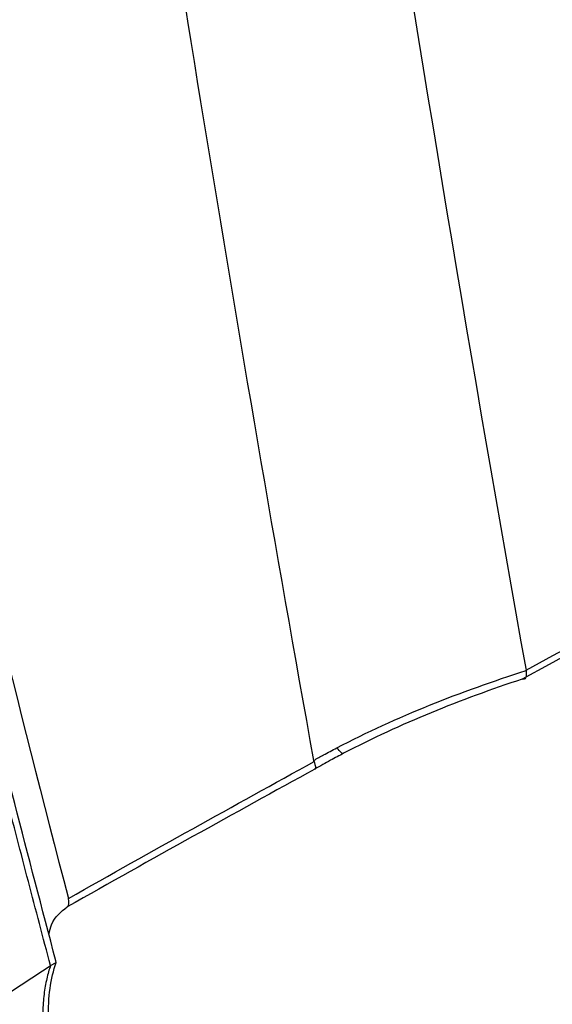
# Model space of a CAD drawing. Header units: millimetres. Extents: x -117 to 444, y -157 to 472.
# Tile 153 of 160: x 359.87 to 365.6, y 280.22 to 290.8. Entities that reach past the tile are written whole.
import ezdxf

# ---------------------------------------------------------------- set-up
doc = ezdxf.new("R2010")
doc.units = ezdxf.units.MM

msp = doc.modelspace()

# ---------------------------------------------------------------- linework, layer by layer
at = {"color": 7, "linetype": 'Continuous', "lineweight": 25}
for p, q in [((360.203, 280.632), (360.264, 280.667)), ((360.264, 280.667), (360.26, 280.682))]:
    msp.add_line(p, q, dxfattribs=at)
at = {"color": 7, "linetype": 'Continuous', "lineweight": 25, "flags": 128}
msp.add_lwpolyline([(363.354, 282.914), (363.349, 282.912), (363.343, 282.913), (363.335, 282.917), (363.327, 282.923), (363.317, 282.932), (363.306, 282.943), (363.294, 282.957), (363.282, 282.973)], dxfattribs=at)
at = {"color": 7, "linetype": 'Continuous', "lineweight": 25}
for points in [[(360.017, 324.285), (361.209, 310.392), (362.977, 296.881), (365.315, 283.806)], [(365.315, 283.806), (377.627, 290.52), (389.938, 297.224), (402.249, 303.915)], [(402.132, 303.791), (389.847, 297.108), (377.561, 290.414), (365.274, 283.711)], [(363.034, 282.838), (362.214, 287.388), (361.461, 291.989), (360.778, 296.641)], [(357.425, 294.126), (358.316, 289.779), (359.307, 285.52), (360.395, 281.353)], [(365.316, 283.802), (365.316, 283.803), (365.315, 283.805), (365.315, 283.806)], [(365.274, 283.711), (364.612, 283.493), (363.964, 283.233), (363.354, 282.914)], [(363.045, 282.745), (362.179, 282.268), (361.291, 281.778), (360.383, 281.263)], [(360.395, 281.353), (361.297, 281.865), (362.178, 282.352), (363.037, 282.825)], [(363.037, 282.825), (363.035, 282.829), (363.034, 282.833), (363.034, 282.838)], [(363.037, 282.825), (363.052, 282.78), (363.054, 282.752), (363.045, 282.745)], [(360.383, 281.263), (360.402, 281.279), (360.406, 281.311), (360.395, 281.353)]]:
    msp.add_open_spline(points, degree=3, dxfattribs=at)
for points, knots in [([(360.26, 280.682), (359.963, 281.808), (359.67, 282.939), (359.1, 285.216), (358.823, 286.362), (358.282, 288.667), (358.018, 289.825), (357.509, 292.158), (357.264, 293.333), (357.019, 294.509)], [0, 0, 0, 0, 0.25, 0.25, 0.5, 0.5, 0.75, 0.75, 1, 1, 1, 1]), ([(360.203, 280.632), (360.123, 280.933), (359.962, 281.542), (359.722, 282.469), (359.479, 283.422), (359.235, 284.399), (358.988, 285.4), (358.741, 286.428), (358.47, 287.569), (358.161, 288.905), (357.798, 290.518), (357.388, 292.401), (357.108, 293.754), (356.959, 294.474)], [0, 0, 0, 0, 0.066718, 0.135014, 0.204886, 0.276331, 0.349348, 0.423933, 0.500085, 0.5971, 0.71279, 0.847107, 1, 1, 1, 1]), ([(363.282, 282.973), (363.604, 283.141), (363.936, 283.292), (364.617, 283.567), (364.964, 283.691), (365.316, 283.802)], [0, 0, 0, 0, 0.5, 0.5, 1, 1, 1, 1]), ([(365.316, 283.802), (365.32, 283.767), (365.318, 283.741), (365.303, 283.709), (365.29, 283.705), (365.274, 283.711)], [0, 0, 0, 0, 0.5, 0.5, 1, 1, 1, 1]), ([(363.034, 282.838), (363.068, 282.858), (363.103, 282.877), (363.139, 282.896), (363.186, 282.922), (363.234, 282.947), (363.282, 282.973)], [0, 0, 0, 0, 0.0002451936, 0.0002451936, 0.0002451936, 0.0005770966, 0.0005770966, 0.0005770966, 0.0005770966]), ([(363.354, 282.914), (363.307, 282.889), (363.26, 282.864), (363.213, 282.839), (363.157, 282.808), (363.101, 282.777), (363.045, 282.745)], [0, 0, 0, 0, 0.0003235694, 0.0003235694, 0.0003235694, 0.0007154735, 0.0007154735, 0.0007154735, 0.0007154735]), ([(360.187, 280.974), (360.194, 281.007), (360.224, 281.139), (360.315, 281.21), (360.383, 281.263)], [0, 0, 0, 0, 0.255292, 1, 1, 1, 1]), ([(356.966, 277.53), (356.965, 277.611), (356.982, 277.7), (357.043, 277.877), (357.086, 277.966), (357.187, 278.136), (357.245, 278.22), (357.368, 278.38), (357.432, 278.457), (357.634, 278.68), (357.778, 278.82), (358.07, 279.087), (358.219, 279.213), (358.669, 279.576), (358.974, 279.8), (359.587, 280.229), (359.896, 280.434), (360.203, 280.632)], [0, 0, 0, 0, 0.0625, 0.0625, 0.125, 0.125, 0.1875, 0.1875, 0.25, 0.25, 0.375, 0.375, 0.5, 0.5, 0.75, 0.75, 1, 1, 1, 1]), ([(360.203, 280.632), (360.195, 280.61), (360.18, 280.564), (360.161, 280.49), (360.145, 280.41), (360.132, 280.324), (360.123, 280.232), (360.119, 280.133), (360.12, 280.007), (360.13, 279.852), (360.155, 279.666), (360.192, 279.472), (360.251, 279.231), (360.36, 278.882), (360.512, 278.507), (360.677, 278.163), (360.802, 277.925), (360.93, 277.697), (361.021, 277.547), (361.065, 277.475)], [0, 0, 0, 0, 0.031885, 0.065102, 0.099563, 0.135165, 0.171929, 0.209915, 0.249166, 0.31161, 0.373984, 0.436715, 0.499365, 0.597899, 0.748843, 0.816457, 0.880829, 0.941914, 1, 1, 1, 1]), ([(361.114, 277.53), (360.92, 277.844), (360.755, 278.152), (360.48, 278.757), (360.375, 279.042), (360.266, 279.448), (360.237, 279.58), (360.197, 279.833), (360.185, 279.952), (360.175, 280.292), (360.202, 280.493), (360.264, 280.667)], [0, 0, 0, 0, 0.25, 0.25, 0.5, 0.5, 0.625, 0.625, 0.75, 0.75, 1, 1, 1, 1])]:
    msp.add_open_spline(points, degree=3, knots=knots, dxfattribs=at)

doc.saveas('drawing.dxf')
